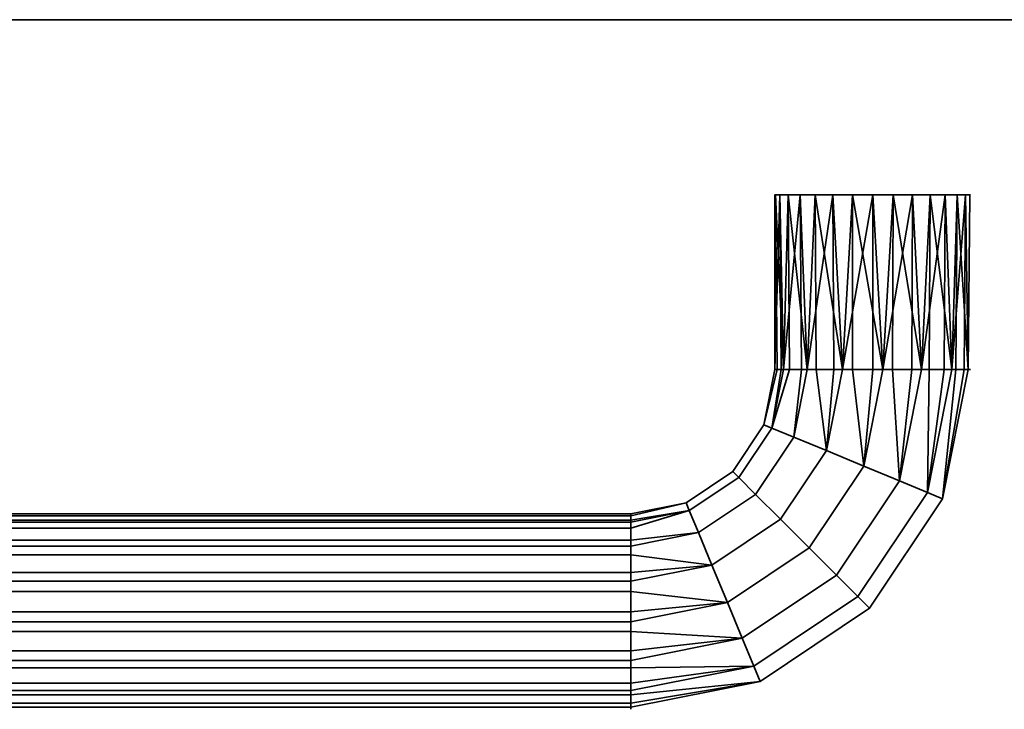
# Model space of a CAD drawing. Header units: millimetres. Extents: x -503 to 6703, y -110 to 193.
# Tile 142 of 256: x -217 to -121, y -110 to -44. Entities that reach past the tile are written whole.
import ezdxf

# ---------------------------------------------------------------- set-up
doc = ezdxf.new("R2010")
doc.units = ezdxf.units.MM
doc.layers.add('151', color=7, linetype='Continuous', true_color=0xffffff)

# ---------------------------------------------------------------- blocks, each defined once
blk = doc.blocks.new('UG_SURFACE_012')
at = {"layer": '151', "color": 252, "linetype": 'Continuous', "lineweight": 35}
for points in [[(-143.448, -60.5, 1103.007), (-143.5, -60.5, 1104), (-143.035, -60.5, 1106.936), (-134, -60.5, 1104)], [(-143.035, -60.5, 1106.936), (-143.5, -60.5, 1104), (-143.5, -77.5, 1104)], [(-143.448, -60.5, 1103.007), (-143.296, -77.5, 1103.039), (-143.5, -77.5, 1104)], [(-143.5, -77.5, 1104), (-143.5, -60.5, 1104), (-143.448, -60.5, 1103.007)], [(-143.5, -77.5, 1104), (-142.883, -77.5, 1106.903), (-143.035, -60.5, 1106.936)], [(-139.584, -60.5, 1096.314), (-142.227, -60.5, 1099.25), (-143.448, -60.5, 1103.007), (-134, -60.5, 1104)], [(-143.448, -60.5, 1103.007), (-142.227, -60.5, 1099.25), (-142.679, -77.5, 1100.136)], [(-142.679, -77.5, 1100.136), (-143.296, -77.5, 1103.039), (-143.448, -60.5, 1103.007)], [(-134, -60.5, 1104), (-143.035, -60.5, 1106.936), (-141.06, -60.5, 1110.357), (-137.864, -60.5, 1112.679)], [(-141.06, -60.5, 1110.357), (-143.035, -60.5, 1106.936), (-142.679, -77.5, 1107.864)], [(-143.035, -60.5, 1106.936), (-142.883, -77.5, 1106.903), (-142.679, -77.5, 1107.864)], [(-142.227, -60.5, 1099.25), (-142.101, -77.5, 1099.341), (-142.679, -77.5, 1100.136)], [(-142.679, -77.5, 1107.864), (-140.934, -77.5, 1110.265), (-141.06, -60.5, 1110.357)], [(-142.227, -60.5, 1099.25), (-139.584, -60.5, 1096.314), (-140.357, -77.5, 1096.94)], [(-140.357, -77.5, 1096.94), (-142.101, -77.5, 1099.341), (-142.227, -60.5, 1099.25)], [(-137.864, -60.5, 1112.679), (-141.06, -60.5, 1110.357), (-140.357, -77.5, 1111.06)], [(-141.06, -60.5, 1110.357), (-140.934, -77.5, 1110.265), (-140.357, -77.5, 1111.06)], [(-139.584, -60.5, 1096.314), (-139.506, -77.5, 1096.449), (-140.357, -77.5, 1096.94)], [(-140.357, -77.5, 1111.06), (-137.786, -77.5, 1112.544), (-137.864, -60.5, 1112.679)], [(-132.025, -60.5, 1094.708), (-135.975, -60.5, 1094.708), (-139.584, -60.5, 1096.314), (-134, -60.5, 1104)], [(-139.584, -60.5, 1096.314), (-135.975, -60.5, 1094.708), (-136.936, -77.5, 1094.965)], [(-136.936, -77.5, 1094.965), (-139.506, -77.5, 1096.449), (-139.584, -60.5, 1096.314)], [(-137.864, -60.5, 1112.679), (-134, -60.5, 1113.5), (-130.136, -60.5, 1112.679), (-134, -60.5, 1104)], [(-134, -60.5, 1113.5), (-137.864, -60.5, 1112.679), (-136.936, -77.5, 1113.035)], [(-137.864, -60.5, 1112.679), (-137.786, -77.5, 1112.544), (-136.936, -77.5, 1113.035)], [(-135.975, -60.5, 1094.708), (-135.959, -77.5, 1094.862), (-136.936, -77.5, 1094.965)], [(-136.936, -77.5, 1113.035), (-133.984, -77.5, 1113.345), (-134, -60.5, 1113.5)], [(-135.975, -60.5, 1094.708), (-132.025, -60.5, 1094.708), (-133.007, -77.5, 1094.552)], [(-133.007, -77.5, 1094.552), (-135.959, -77.5, 1094.862), (-135.975, -60.5, 1094.708)], [(-130.136, -60.5, 1112.679), (-126.94, -60.5, 1110.357), (-124.965, -60.5, 1106.936), (-134, -60.5, 1104)], [(-124.965, -60.5, 1106.936), (-124.552, -60.5, 1103.007), (-125.773, -60.5, 1099.25), (-134, -60.5, 1104)], [(-125.773, -60.5, 1099.25), (-128.416, -60.5, 1096.314), (-132.025, -60.5, 1094.708), (-134, -60.5, 1104)], [(-130.136, -60.5, 1112.679), (-134, -60.5, 1113.5), (-133.007, -77.5, 1113.448)], [(-134, -60.5, 1113.5), (-133.984, -77.5, 1113.345), (-133.007, -77.5, 1113.448)], [(-132.025, -60.5, 1094.708), (-132.073, -77.5, 1094.856), (-133.007, -77.5, 1094.552)], [(-133.007, -77.5, 1113.448), (-130.184, -77.5, 1112.531), (-130.136, -60.5, 1112.679)], [(-129.25, -77.5, 1095.773), (-132.073, -77.5, 1094.856), (-132.025, -60.5, 1094.708)], [(-132.025, -60.5, 1094.708), (-128.416, -60.5, 1096.314), (-129.25, -77.5, 1095.773)], [(-130.136, -60.5, 1112.679), (-130.184, -77.5, 1112.531), (-129.25, -77.5, 1112.227)], [(-126.94, -60.5, 1110.357), (-130.136, -60.5, 1112.679), (-129.25, -77.5, 1112.227)], [(-128.416, -60.5, 1096.314), (-128.52, -77.5, 1096.43), (-129.25, -77.5, 1095.773)], [(-129.25, -77.5, 1112.227), (-127.044, -77.5, 1110.241), (-126.94, -60.5, 1110.357)], [(-126.314, -77.5, 1098.416), (-128.52, -77.5, 1096.43), (-128.416, -60.5, 1096.314)], [(-128.416, -60.5, 1096.314), (-125.773, -60.5, 1099.25), (-126.314, -77.5, 1098.416)], [(-126.94, -60.5, 1110.357), (-127.044, -77.5, 1110.241), (-126.314, -77.5, 1109.584)], [(-124.965, -60.5, 1106.936), (-126.94, -60.5, 1110.357), (-126.314, -77.5, 1109.584)], [(-125.773, -60.5, 1099.25), (-125.915, -77.5, 1099.313), (-126.314, -77.5, 1098.416)], [(-126.314, -77.5, 1109.584), (-125.107, -77.5, 1106.872), (-124.965, -60.5, 1106.936)], [(-124.708, -77.5, 1102.025), (-125.915, -77.5, 1099.313), (-125.773, -60.5, 1099.25)], [(-125.773, -60.5, 1099.25), (-124.552, -60.5, 1103.007), (-124.708, -77.5, 1102.025)], [(-124.965, -60.5, 1106.936), (-125.107, -77.5, 1106.872), (-124.708, -77.5, 1105.975)], [(-124.552, -60.5, 1103.007), (-124.965, -60.5, 1106.936), (-124.708, -77.5, 1105.975)], [(-124.552, -60.5, 1103.007), (-124.708, -77.5, 1103.007), (-124.708, -77.5, 1102.025)], [(-124.708, -77.5, 1105.975), (-124.708, -77.5, 1103.007), (-124.552, -60.5, 1103.007)], [(-144.566, -82.858, 1104), (-143.5, -77.5, 1104), (-143.296, -77.5, 1103.039)], [(-142.883, -77.5, 1106.903), (-143.5, -77.5, 1104), (-144.566, -82.858, 1104), (-143.807, -83.172, 1107.864)], [(-143.296, -77.5, 1103.039), (-142.679, -77.5, 1100.136), (-143.807, -83.172, 1100.136), (-144.566, -82.858, 1104)], [(-143.807, -83.172, 1100.136), (-142.679, -77.5, 1100.136), (-142.101, -77.5, 1099.341)], [(-143.807, -83.172, 1107.864), (-142.679, -77.5, 1107.864), (-142.883, -77.5, 1106.903)], [(-140.934, -77.5, 1110.265), (-142.679, -77.5, 1107.864), (-143.807, -83.172, 1107.864), (-141.662, -84.06, 1111.06)], [(-142.101, -77.5, 1099.341), (-140.357, -77.5, 1096.94), (-141.662, -84.06, 1096.94), (-143.807, -83.172, 1100.136)], [(-138.501, -85.37, 1094.965), (-141.662, -84.06, 1096.94), (-140.357, -77.5, 1096.94), (-139.506, -77.5, 1096.449)], [(-141.662, -84.06, 1111.06), (-140.357, -77.5, 1111.06), (-140.934, -77.5, 1110.265)], [(-137.786, -77.5, 1112.544), (-140.357, -77.5, 1111.06), (-141.662, -84.06, 1111.06), (-138.501, -85.37, 1113.035)], [(-139.506, -77.5, 1096.449), (-136.936, -77.5, 1094.965), (-138.501, -85.37, 1094.965)], [(-134.871, -86.873, 1094.552), (-138.501, -85.37, 1094.965), (-136.936, -77.5, 1094.965), (-135.959, -77.5, 1094.862)], [(-138.501, -85.37, 1113.035), (-136.936, -77.5, 1113.035), (-137.786, -77.5, 1112.544)], [(-133.984, -77.5, 1113.345), (-136.936, -77.5, 1113.035), (-138.501, -85.37, 1113.035), (-134.871, -86.873, 1113.448)], [(-135.959, -77.5, 1094.862), (-133.007, -77.5, 1094.552), (-134.871, -86.873, 1094.552)], [(-131.4, -88.311, 1095.773), (-134.871, -86.873, 1094.552), (-133.007, -77.5, 1094.552), (-132.073, -77.5, 1094.856)], [(-134.871, -86.873, 1113.448), (-133.007, -77.5, 1113.448), (-133.984, -77.5, 1113.345)], [(-130.184, -77.5, 1112.531), (-133.007, -77.5, 1113.448), (-134.871, -86.873, 1113.448), (-131.4, -88.311, 1112.227)], [(-132.073, -77.5, 1094.856), (-129.25, -77.5, 1095.773), (-131.4, -88.311, 1095.773)], [(-128.688, -89.434, 1098.416), (-131.4, -88.311, 1095.773), (-129.25, -77.5, 1095.773), (-128.52, -77.5, 1096.43)], [(-131.4, -88.311, 1112.227), (-129.25, -77.5, 1112.227), (-130.184, -77.5, 1112.531)], [(-127.044, -77.5, 1110.241), (-129.25, -77.5, 1112.227), (-131.4, -88.311, 1112.227), (-128.688, -89.434, 1109.584)], [(-127.204, -90.049, 1102.025), (-128.688, -89.434, 1098.416), (-126.314, -77.5, 1098.416), (-125.915, -77.5, 1099.313)], [(-128.688, -89.434, 1109.584), (-126.314, -77.5, 1109.584), (-127.044, -77.5, 1110.241)], [(-125.107, -77.5, 1106.872), (-126.314, -77.5, 1109.584), (-128.688, -89.434, 1109.584), (-127.204, -90.049, 1105.975)], [(-128.52, -77.5, 1096.43), (-126.314, -77.5, 1098.416), (-128.688, -89.434, 1098.416)], [(-127.204, -90.049, 1102.025), (-124.708, -77.5, 1102.025), (-124.708, -77.5, 1103.007)], [(-127.204, -90.049, 1105.975), (-124.708, -77.5, 1105.975), (-125.107, -77.5, 1106.872)], [(-124.708, -77.5, 1103.007), (-124.708, -77.5, 1105.975), (-127.204, -90.049, 1105.975), (-127.204, -90.049, 1102.025)], [(-125.915, -77.5, 1099.313), (-124.708, -77.5, 1102.025), (-127.204, -90.049, 1102.025)], [(-144.566, -82.858, 1104), (-147.601, -87.399, 1104), (-147.02, -87.98, 1107.864), (-143.807, -83.172, 1107.864)], [(-143.807, -83.172, 1100.136), (-147.02, -87.98, 1100.136), (-147.601, -87.399, 1104), (-144.566, -82.858, 1104)], [(-143.807, -83.172, 1107.864), (-147.02, -87.98, 1107.864), (-145.378, -89.622, 1111.06), (-141.662, -84.06, 1111.06)], [(-141.662, -84.06, 1096.94), (-145.378, -89.622, 1096.94), (-147.02, -87.98, 1100.136), (-143.807, -83.172, 1100.136)], [(-141.662, -84.06, 1111.06), (-145.378, -89.622, 1111.06), (-142.959, -92.041, 1113.035), (-138.501, -85.37, 1113.035)], [(-138.501, -85.37, 1094.965), (-142.959, -92.041, 1094.965), (-145.378, -89.622, 1096.94), (-141.662, -84.06, 1096.94)], [(-138.501, -85.37, 1113.035), (-142.959, -92.041, 1113.035), (-140.181, -94.819, 1113.448), (-134.871, -86.873, 1113.448)], [(-134.871, -86.873, 1094.552), (-140.181, -94.819, 1094.552), (-142.959, -92.041, 1094.965), (-138.501, -85.37, 1094.965)], [(-134.871, -86.873, 1113.448), (-140.181, -94.819, 1113.448), (-137.524, -97.476, 1112.227), (-131.4, -88.311, 1112.227)], [(-131.4, -88.311, 1095.773), (-137.524, -97.476, 1095.773), (-140.181, -94.819, 1094.552), (-134.871, -86.873, 1094.552)], [(-147.601, -87.399, 1104), (-152.142, -90.434, 1104), (-151.828, -91.193, 1107.864), (-147.02, -87.98, 1107.864)], [(-147.02, -87.98, 1100.136), (-151.828, -91.193, 1100.136), (-152.142, -90.434, 1104), (-147.601, -87.399, 1104)], [(-147.02, -87.98, 1107.864), (-151.828, -91.193, 1107.864), (-150.94, -93.338, 1111.06), (-145.378, -89.622, 1111.06)], [(-145.378, -89.622, 1096.94), (-150.94, -93.338, 1096.94), (-151.828, -91.193, 1100.136), (-147.02, -87.98, 1100.136)], [(-131.4, -88.311, 1112.227), (-137.524, -97.476, 1112.227), (-135.448, -99.552, 1109.584), (-128.688, -89.434, 1109.584)], [(-128.688, -89.434, 1098.416), (-135.448, -99.552, 1098.416), (-137.524, -97.476, 1095.773), (-131.4, -88.311, 1095.773)], [(-145.378, -89.622, 1111.06), (-150.94, -93.338, 1111.06), (-149.63, -96.499, 1113.035), (-142.959, -92.041, 1113.035)], [(-142.959, -92.041, 1094.965), (-149.63, -96.499, 1094.965), (-150.94, -93.338, 1096.94), (-145.378, -89.622, 1096.94)], [(-128.688, -89.434, 1109.584), (-135.448, -99.552, 1109.584), (-134.312, -100.688, 1105.975), (-127.204, -90.049, 1105.975)], [(-127.204, -90.049, 1102.025), (-134.312, -100.688, 1102.025), (-135.448, -99.552, 1098.416), (-128.688, -89.434, 1098.416)], [(-152.142, -90.434, 1104), (-157.5, -91.5, 1104), (-157.5, -91.704, 1104.961)], [(-157.5, -91.704, 1104.961), (-157.5, -92.321, 1107.864), (-151.828, -91.193, 1107.864), (-152.142, -90.434, 1104)], [(-157.5, -92.117, 1101.097), (-157.5, -91.5, 1104), (-152.142, -90.434, 1104), (-151.828, -91.193, 1100.136)], [(-127.204, -90.049, 1105.975), (-134.312, -100.688, 1105.975), (-134.312, -100.688, 1102.025), (-127.204, -90.049, 1102.025)], [(-157.5, -91.5, 1104), (-157.5, -92.117, 1101.097), (-230.5, -92.117, 1101.097), (-230.5, -91.5, 1104)], [(-230.5, -91.5, 1104), (-230.5, -91.704, 1104.961), (-157.5, -91.704, 1104.961), (-157.5, -91.5, 1104)], [(-157.5, -92.321, 1107.864), (-157.5, -91.704, 1104.961), (-230.5, -91.704, 1104.961), (-230.5, -92.321, 1107.864)], [(-151.828, -91.193, 1100.136), (-157.5, -92.321, 1100.136), (-157.5, -92.117, 1101.097)], [(-151.828, -91.193, 1107.864), (-157.5, -92.321, 1107.864), (-157.5, -92.899, 1108.659)], [(-157.5, -92.899, 1108.659), (-157.5, -94.643, 1111.06), (-150.94, -93.338, 1111.06), (-151.828, -91.193, 1107.864)], [(-157.5, -94.066, 1097.735), (-157.5, -92.321, 1100.136), (-151.828, -91.193, 1100.136), (-150.94, -93.338, 1096.94)], [(-230.5, -92.321, 1100.136), (-230.5, -92.117, 1101.097), (-157.5, -92.117, 1101.097), (-157.5, -92.321, 1100.136)], [(-157.5, -92.321, 1100.136), (-157.5, -94.066, 1097.735), (-230.5, -94.066, 1097.735), (-230.5, -92.321, 1100.136)], [(-230.5, -92.321, 1107.864), (-230.5, -92.899, 1108.659), (-157.5, -92.899, 1108.659), (-157.5, -92.321, 1107.864)], [(-142.959, -92.041, 1113.035), (-149.63, -96.499, 1113.035), (-148.127, -100.129, 1113.448), (-140.181, -94.819, 1113.448)], [(-140.181, -94.819, 1094.552), (-148.127, -100.129, 1094.552), (-149.63, -96.499, 1094.965), (-142.959, -92.041, 1094.965)], [(-157.5, -94.643, 1111.06), (-157.5, -92.899, 1108.659), (-230.5, -92.899, 1108.659), (-230.5, -94.643, 1111.06)], [(-150.94, -93.338, 1096.94), (-157.5, -94.643, 1096.94), (-157.5, -94.066, 1097.735)], [(-149.63, -96.499, 1113.035), (-150.94, -93.338, 1111.06), (-157.5, -94.643, 1111.06), (-157.5, -95.494, 1111.551)], [(-157.5, -97.214, 1095.456), (-157.5, -94.643, 1096.94), (-150.94, -93.338, 1096.94), (-149.63, -96.499, 1094.965)], [(-230.5, -94.643, 1096.94), (-230.5, -94.066, 1097.735), (-157.5, -94.066, 1097.735), (-157.5, -94.643, 1096.94)], [(-157.5, -94.643, 1096.94), (-157.5, -97.214, 1095.456), (-230.5, -97.214, 1095.456), (-230.5, -94.643, 1096.94)], [(-230.5, -94.643, 1111.06), (-230.5, -95.494, 1111.551), (-157.5, -95.494, 1111.551), (-157.5, -94.643, 1111.06)], [(-157.5, -98.064, 1113.035), (-157.5, -95.494, 1111.551), (-230.5, -95.494, 1111.551), (-230.5, -98.064, 1113.035)], [(-157.5, -95.494, 1111.551), (-157.5, -98.064, 1113.035), (-149.63, -96.499, 1113.035)], [(-140.181, -94.819, 1113.448), (-148.127, -100.129, 1113.448), (-146.689, -103.6, 1112.227), (-137.524, -97.476, 1112.227)], [(-137.524, -97.476, 1095.773), (-146.689, -103.6, 1095.773), (-148.127, -100.129, 1094.552), (-140.181, -94.819, 1094.552)], [(-149.63, -96.499, 1094.965), (-157.5, -98.064, 1094.965), (-157.5, -97.214, 1095.456)], [(-148.127, -100.129, 1113.448), (-149.63, -96.499, 1113.035), (-157.5, -98.064, 1113.035), (-157.5, -99.041, 1113.138)], [(-157.5, -101.016, 1094.655), (-157.5, -98.064, 1094.965), (-149.63, -96.499, 1094.965), (-148.127, -100.129, 1094.552)], [(-230.5, -98.064, 1094.965), (-230.5, -97.214, 1095.456), (-157.5, -97.214, 1095.456), (-157.5, -98.064, 1094.965)], [(-137.524, -97.476, 1112.227), (-146.689, -103.6, 1112.227), (-145.566, -106.312, 1109.584), (-135.448, -99.552, 1109.584)], [(-135.448, -99.552, 1098.416), (-145.566, -106.312, 1098.416), (-146.689, -103.6, 1095.773), (-137.524, -97.476, 1095.773)], [(-157.5, -98.064, 1094.965), (-157.5, -101.016, 1094.655), (-230.5, -101.016, 1094.655), (-230.5, -98.064, 1094.965)], [(-230.5, -98.064, 1113.035), (-230.5, -99.041, 1113.138), (-157.5, -99.041, 1113.138), (-157.5, -98.064, 1113.035)], [(-157.5, -101.993, 1113.448), (-157.5, -99.041, 1113.138), (-230.5, -99.041, 1113.138), (-230.5, -101.993, 1113.448)], [(-157.5, -99.041, 1113.138), (-157.5, -101.993, 1113.448), (-148.127, -100.129, 1113.448)], [(-148.127, -100.129, 1094.552), (-157.5, -101.993, 1094.552), (-157.5, -101.016, 1094.655)], [(-146.689, -103.6, 1112.227), (-148.127, -100.129, 1113.448), (-157.5, -101.993, 1113.448), (-157.5, -102.927, 1113.145)], [(-157.5, -104.816, 1095.469), (-157.5, -101.993, 1094.552), (-148.127, -100.129, 1094.552), (-146.689, -103.6, 1095.773)], [(-135.448, -99.552, 1109.584), (-145.566, -106.312, 1109.584), (-144.951, -107.796, 1105.975), (-134.312, -100.688, 1105.975)], [(-134.312, -100.688, 1102.025), (-144.951, -107.796, 1102.025), (-145.566, -106.312, 1098.416), (-135.448, -99.552, 1098.416)], [(-230.5, -101.993, 1094.552), (-230.5, -101.016, 1094.655), (-157.5, -101.016, 1094.655), (-157.5, -101.993, 1094.552)], [(-134.312, -100.688, 1105.975), (-144.951, -107.796, 1105.975), (-144.951, -107.796, 1102.025), (-134.312, -100.688, 1102.025)], [(-230.5, -101.993, 1113.448), (-230.5, -102.927, 1113.145), (-157.5, -102.927, 1113.145), (-157.5, -101.993, 1113.448)], [(-157.5, -101.993, 1094.552), (-157.5, -104.816, 1095.469), (-230.5, -104.816, 1095.469), (-230.5, -101.993, 1094.552)], [(-157.5, -105.75, 1112.227), (-157.5, -102.927, 1113.145), (-230.5, -102.927, 1113.145), (-230.5, -105.75, 1112.227)], [(-157.5, -102.927, 1113.145), (-157.5, -105.75, 1112.227), (-146.689, -103.6, 1112.227)], [(-146.689, -103.6, 1095.773), (-157.5, -105.75, 1095.773), (-157.5, -104.816, 1095.469)], [(-145.566, -106.312, 1109.584), (-146.689, -103.6, 1112.227), (-157.5, -105.75, 1112.227), (-157.5, -106.48, 1111.57)], [(-157.5, -107.956, 1097.759), (-157.5, -105.75, 1095.773), (-146.689, -103.6, 1095.773), (-145.566, -106.312, 1098.416)], [(-230.5, -105.75, 1095.773), (-230.5, -104.816, 1095.469), (-157.5, -104.816, 1095.469), (-157.5, -105.75, 1095.773)], [(-230.5, -105.75, 1112.227), (-230.5, -106.48, 1111.57), (-157.5, -106.48, 1111.57), (-157.5, -105.75, 1112.227)], [(-157.5, -105.75, 1095.773), (-157.5, -107.956, 1097.759), (-230.5, -107.956, 1097.759), (-230.5, -105.75, 1095.773)], [(-157.5, -108.686, 1109.584), (-157.5, -106.48, 1111.57), (-230.5, -106.48, 1111.57), (-230.5, -108.686, 1109.584)], [(-145.566, -106.312, 1098.416), (-157.5, -108.686, 1098.416), (-157.5, -107.956, 1097.759)], [(-144.951, -107.796, 1105.975), (-145.566, -106.312, 1109.584), (-157.5, -108.686, 1109.584), (-157.5, -109.085, 1108.687)], [(-157.5, -106.48, 1111.57), (-157.5, -108.686, 1109.584), (-145.566, -106.312, 1109.584)], [(-157.5, -109.893, 1101.128), (-157.5, -108.686, 1098.416), (-145.566, -106.312, 1098.416), (-144.951, -107.796, 1102.025)], [(-230.5, -108.686, 1098.416), (-230.5, -107.956, 1097.759), (-157.5, -107.956, 1097.759), (-157.5, -108.686, 1098.416)], [(-144.951, -107.796, 1102.025), (-157.5, -110.292, 1102.025), (-157.5, -109.893, 1101.128)], [(-144.951, -107.796, 1105.975), (-157.5, -110.292, 1105.975), (-157.5, -110.292, 1104.993)], [(-157.5, -109.085, 1108.687), (-157.5, -110.292, 1105.975), (-144.951, -107.796, 1105.975)], [(-157.5, -110.292, 1104.993), (-157.5, -110.292, 1102.025), (-144.951, -107.796, 1102.025), (-144.951, -107.796, 1105.975)], [(-157.5, -108.686, 1098.416), (-157.5, -109.893, 1101.128), (-230.5, -109.893, 1101.128), (-230.5, -108.686, 1098.416)], [(-230.5, -108.686, 1109.584), (-230.5, -109.085, 1108.687), (-157.5, -109.085, 1108.687), (-157.5, -108.686, 1109.584)], [(-157.5, -110.292, 1105.975), (-157.5, -109.085, 1108.687), (-230.5, -109.085, 1108.687), (-230.5, -110.292, 1105.975)], [(-230.5, -110.292, 1102.025), (-230.5, -109.893, 1101.128), (-157.5, -109.893, 1101.128), (-157.5, -110.292, 1102.025)], [(-157.5, -110.292, 1102.025), (-157.5, -110.292, 1104.993), (-230.5, -110.292, 1104.993), (-230.5, -110.292, 1102.025)], [(-230.5, -110.292, 1105.975), (-230.5, -110.292, 1104.993), (-157.5, -110.292, 1104.993), (-157.5, -110.292, 1105.975)]]:
    blk.add_3dface(points, dxfattribs=at)

msp = doc.modelspace()

# ---------------------------------------------------------------- linework, layer by layer
at = {"layer": '151', "color": 252, "linetype": 'Continuous', "lineweight": -3, "true_color": 0x939598}
for p, q in [((-322, -43.5, 2030), (322, -43.5, 2030)), ((322, -43.5, 2), (-322, -43.5, 2))]:
    msp.add_line(p, q, dxfattribs=at)
at = {"layer": '151', "color": 252, "linetype": 'Continuous', "lineweight": -3, "true_color": 0x939598, "extrusion": (0, 1, 0)}
for centre in [(134, 1104, -60.5), (134, 1104, -77.5)]:
    msp.add_circle(centre, 9.5, dxfattribs=at)
at = {"layer": '151', "color": 252, "linetype": 'Continuous', "lineweight": -3, "true_color": 0x939598, "extrusion": (1, 0, 0)}
msp.add_circle((-101, 1104, -157.5), 9.5, dxfattribs=at)

# ---------------------------------------------------------------- block references
at = {"layer": '151', "color": 252, "linetype": 'Continuous', "lineweight": -3, "true_color": 0x939598}
msp.add_blockref('UG_SURFACE_012', (0, 0), dxfattribs=at)

doc.saveas('drawing.dxf')
